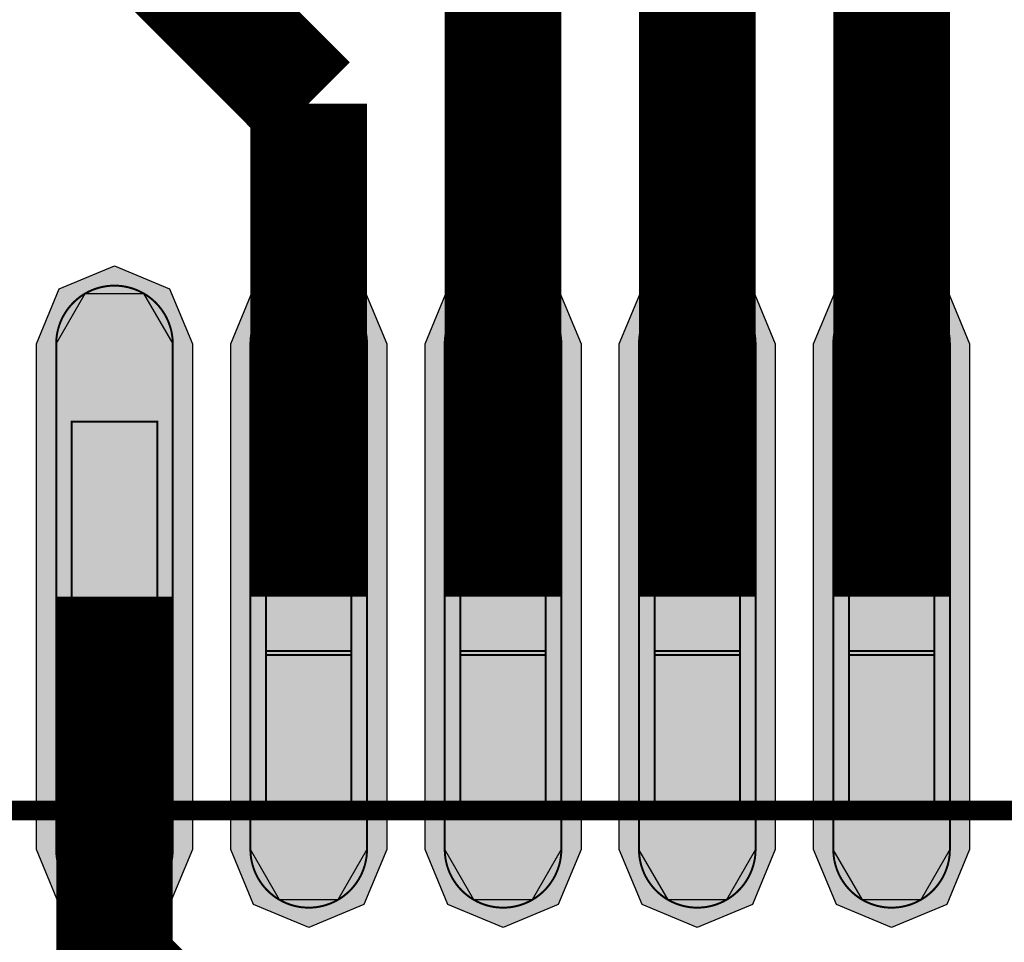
# Model space of a CAD drawing. Header units: millimetres. Extents: x -8 to 125, y -6 to 113.
# Tile 44 of 142: x 58 to 60.54, y 53.65 to 56.02. Entities that reach past the tile are written whole.
import ezdxf

# ---------------------------------------------------------------- set-up
doc = ezdxf.new("R2010")
doc.units = ezdxf.units.MM
for name, color, linetype, true_color in [('Component Shape Layer', 7, 'Continuous', 0x00cccc), ('Pin Floating Layer', 7, 'Continuous', 0xff99ff), ('Pin Soldering Layer', 7, 'Continuous', 0xcc9999), ('Top Layer', 7, 'Continuous', 0xff0000), ('Top Paste Mask Layer', 7, 'Continuous', 0x808080), ('Top Solder Mask Layer', 7, 'Continuous', 0x800080)]:
    doc.layers.add(name, color=color, linetype=linetype, true_color=true_color)

msp = doc.modelspace()

# ---------------------------------------------------------------- hatches: boundary and pattern name
at = {"layer": 'Pin Floating Layer'}
for points in [[(58.1361, 53.9801), (58.1361, 54.4001), (58.3561, 54.4001), (58.3561, 53.9801)], [(58.636, 53.9801), (58.636, 54.4001), (58.856, 54.4001), (58.856, 53.9801)], [(59.1361, 53.9801), (59.1361, 54.4001), (59.3561, 54.4001), (59.3561, 53.9801)], [(59.636, 53.9801), (59.636, 54.4001), (59.856, 54.4001), (59.856, 53.9801)], [(60.1361, 53.9801), (60.1361, 54.4001), (60.3561, 54.4001), (60.3561, 53.9801)]]:
    msp.add_hatch(color=256, dxfattribs=at).paths.add_polyline_path(points)
at = {"layer": 'Pin Soldering Layer'}
for points in [[(58.1361, 54.3901), (58.1361, 54.9901), (58.3561, 54.9901), (58.3561, 54.3901)], [(58.636, 54.3901), (58.636, 54.9901), (58.856, 54.9901), (58.856, 54.3901)], [(59.1361, 54.3901), (59.1361, 54.9901), (59.3561, 54.9901), (59.3561, 54.3901)], [(59.636, 54.3901), (59.636, 54.9901), (59.856, 54.9901), (59.856, 54.3901)], [(60.1361, 54.3901), (60.1361, 54.9901), (60.3561, 54.9901), (60.3561, 54.3901)]]:
    msp.add_hatch(color=256, dxfattribs=at).paths.add_polyline_path(points)
at = {"layer": 'Top Layer'}
for points in [[(58.3961, 53.89), (58.3211, 53.7601), (58.1711, 53.7601), (58.0961, 53.89), (58.0961, 55.19), (58.1711, 55.3199), (58.3211, 55.3199), (58.3961, 55.19)], [(58.896, 53.89), (58.821, 53.7601), (58.671, 53.7601), (58.596, 53.89), (58.596, 55.19), (58.671, 55.3199), (58.821, 55.3199), (58.896, 55.19)], [(59.3961, 53.89), (59.3211, 53.7601), (59.1711, 53.7601), (59.0961, 53.89), (59.0961, 55.19), (59.1711, 55.3199), (59.3211, 55.3199), (59.3961, 55.19)], [(59.896, 53.89), (59.821, 53.7601), (59.671, 53.7601), (59.596, 53.89), (59.596, 55.19), (59.671, 55.3199), (59.821, 55.3199), (59.896, 55.19)], [(60.3961, 53.89), (60.3211, 53.7601), (60.1711, 53.7601), (60.0961, 53.89), (60.0961, 55.19), (60.1711, 55.3199), (60.3211, 55.3199), (60.3961, 55.19)]]:
    msp.add_hatch(color=256, dxfattribs=at).paths.add_polyline_path(points)
at = {"layer": 'Top Paste Mask Layer'}
for points in [[(58.2421, 55.34), (58.2342, 55.3395), (58.2262, 55.3387), (58.2183, 55.3374), (58.2105, 55.3357), (58.2028, 55.3336), (58.1952, 55.3311), (58.1878, 55.3282), (58.1805, 55.3249), (58.1734, 55.3212), (58.1665, 55.3172), (58.1599, 55.3128), (58.1535, 55.308), (58.1473, 55.3029), (58.1415, 55.2975), (58.1359, 55.2917), (58.1306, 55.2857), (58.1257, 55.2795), (58.1211, 55.2729), (58.1169, 55.2661), (58.113, 55.2592), (58.1095, 55.252), (58.1064, 55.2446), (58.1037, 55.2371), (58.1014, 55.2295), (58.0995, 55.2217), (58.098, 55.2138), (58.097, 55.2059), (58.0963, 55.198), (58.0961, 55.19), (58.0961, 53.89), (58.0963, 53.882), (58.097, 53.874), (58.098, 53.8661), (58.0995, 53.8583), (58.1014, 53.8505), (58.1037, 53.8429), (58.1064, 53.8354), (58.1095, 53.828), (58.113, 53.8208), (58.1169, 53.8138), (58.1211, 53.8071), (58.1257, 53.8005), (58.1306, 53.7943), (58.1359, 53.7882), (58.1415, 53.7825), (58.1473, 53.7771), (58.1535, 53.772), (58.1599, 53.7672), (58.1665, 53.7628), (58.1734, 53.7588), (58.1805, 53.7551), (58.1878, 53.7518), (58.1952, 53.7489), (58.2028, 53.7464), (58.2105, 53.7443), (58.2183, 53.7426), (58.2262, 53.7413), (58.2342, 53.7405), (58.2421, 53.74), (58.2501, 53.74), (58.2581, 53.7405), (58.266, 53.7413), (58.2739, 53.7426), (58.2817, 53.7443), (58.2894, 53.7464), (58.297, 53.7489), (58.3044, 53.7518), (58.3117, 53.7551), (58.3188, 53.7588), (58.3257, 53.7628), (58.3324, 53.7672), (58.3388, 53.772), (58.3449, 53.7771), (58.3508, 53.7825), (58.3564, 53.7882), (58.3616, 53.7943), (58.3665, 53.8005), (58.3711, 53.8071), (58.3754, 53.8138), (58.3792, 53.8208), (58.3827, 53.828), (58.3858, 53.8354), (58.3885, 53.8429), (58.3909, 53.8505), (58.3928, 53.8583), (58.3942, 53.8661), (58.3953, 53.874), (58.3959, 53.882), (58.3961, 53.89), (58.3961, 55.19), (58.3959, 55.198), (58.3953, 55.2059), (58.3942, 55.2138), (58.3928, 55.2217), (58.3909, 55.2295), (58.3885, 55.2371), (58.3858, 55.2446), (58.3827, 55.252), (58.3792, 55.2592), (58.3754, 55.2661), (58.3711, 55.2729), (58.3665, 55.2795), (58.3616, 55.2857), (58.3564, 55.2917), (58.3508, 55.2975), (58.3449, 55.3029), (58.3388, 55.308), (58.3324, 55.3128), (58.3257, 55.3172), (58.3188, 55.3212), (58.3117, 55.3249), (58.3044, 55.3282), (58.297, 55.3311), (58.2894, 55.3336), (58.2817, 55.3357), (58.2739, 55.3374), (58.266, 55.3387), (58.2581, 55.3395), (58.2501, 55.34)], [(58.742, 55.34), (58.734, 55.3395), (58.7261, 55.3387), (58.7182, 55.3374), (58.7104, 55.3357), (58.7027, 55.3336), (58.6951, 55.3311), (58.6877, 55.3282), (58.6804, 55.3249), (58.6733, 55.3212), (58.6664, 55.3172), (58.6598, 55.3128), (58.6534, 55.308), (58.6472, 55.3029), (58.6414, 55.2975), (58.6358, 55.2917), (58.6305, 55.2857), (58.6256, 55.2795), (58.621, 55.2729), (58.6168, 55.2661), (58.6129, 55.2592), (58.6094, 55.252), (58.6063, 55.2446), (58.6036, 55.2371), (58.6013, 55.2295), (58.5994, 55.2217), (58.5979, 55.2138), (58.5968, 55.2059), (58.5962, 55.198), (58.596, 55.19), (58.596, 53.89), (58.5962, 53.882), (58.5968, 53.874), (58.5979, 53.8661), (58.5994, 53.8583), (58.6013, 53.8505), (58.6036, 53.8429), (58.6063, 53.8354), (58.6094, 53.828), (58.6129, 53.8208), (58.6168, 53.8138), (58.621, 53.8071), (58.6256, 53.8005), (58.6305, 53.7943), (58.6358, 53.7882), (58.6414, 53.7825), (58.6472, 53.7771), (58.6534, 53.772), (58.6598, 53.7672), (58.6664, 53.7628), (58.6733, 53.7588), (58.6804, 53.7551), (58.6877, 53.7518), (58.6951, 53.7489), (58.7027, 53.7464), (58.7104, 53.7443), (58.7182, 53.7426), (58.7261, 53.7413), (58.734, 53.7405), (58.742, 53.74), (58.75, 53.74), (58.758, 53.7405), (58.7659, 53.7413), (58.7738, 53.7426), (58.7816, 53.7443), (58.7893, 53.7464), (58.7969, 53.7489), (58.8043, 53.7518), (58.8116, 53.7551), (58.8187, 53.7588), (58.8256, 53.7628), (58.8322, 53.7672), (58.8386, 53.772), (58.8448, 53.7771), (58.8506, 53.7825), (58.8562, 53.7882), (58.8615, 53.7943), (58.8664, 53.8005), (58.871, 53.8071), (58.8752, 53.8138), (58.8791, 53.8208), (58.8826, 53.828), (58.8857, 53.8354), (58.8884, 53.8429), (58.8907, 53.8505), (58.8926, 53.8583), (58.8941, 53.8661), (58.8952, 53.874), (58.8958, 53.882), (58.896, 53.89), (58.896, 55.19), (58.8958, 55.198), (58.8952, 55.2059), (58.8941, 55.2138), (58.8926, 55.2217), (58.8907, 55.2295), (58.8884, 55.2371), (58.8857, 55.2446), (58.8826, 55.252), (58.8791, 55.2592), (58.8752, 55.2661), (58.871, 55.2729), (58.8664, 55.2795), (58.8615, 55.2857), (58.8562, 55.2917), (58.8506, 55.2975), (58.8448, 55.3029), (58.8386, 55.308), (58.8322, 55.3128), (58.8256, 55.3172), (58.8187, 55.3212), (58.8116, 55.3249), (58.8043, 55.3282), (58.7969, 55.3311), (58.7893, 55.3336), (58.7816, 55.3357), (58.7738, 55.3374), (58.7659, 55.3387), (58.758, 55.3395), (58.75, 55.34)], [(59.2421, 55.34), (59.2342, 55.3395), (59.2262, 55.3387), (59.2183, 55.3374), (59.2105, 55.3357), (59.2028, 55.3336), (59.1952, 55.3311), (59.1878, 55.3282), (59.1805, 55.3249), (59.1734, 55.3212), (59.1665, 55.3172), (59.1599, 55.3128), (59.1535, 55.308), (59.1473, 55.3029), (59.1415, 55.2975), (59.1359, 55.2917), (59.1306, 55.2857), (59.1257, 55.2795), (59.1211, 55.2729), (59.1169, 55.2661), (59.113, 55.2592), (59.1095, 55.252), (59.1064, 55.2446), (59.1037, 55.2371), (59.1014, 55.2295), (59.0995, 55.2217), (59.098, 55.2138), (59.097, 55.2059), (59.0963, 55.198), (59.0961, 55.19), (59.0961, 53.89), (59.0963, 53.882), (59.097, 53.874), (59.098, 53.8661), (59.0995, 53.8583), (59.1014, 53.8505), (59.1037, 53.8429), (59.1064, 53.8354), (59.1095, 53.828), (59.113, 53.8208), (59.1169, 53.8138), (59.1211, 53.8071), (59.1257, 53.8005), (59.1306, 53.7943), (59.1359, 53.7882), (59.1415, 53.7825), (59.1473, 53.7771), (59.1535, 53.772), (59.1599, 53.7672), (59.1665, 53.7628), (59.1734, 53.7588), (59.1805, 53.7551), (59.1878, 53.7518), (59.1952, 53.7489), (59.2028, 53.7464), (59.2105, 53.7443), (59.2183, 53.7426), (59.2262, 53.7413), (59.2342, 53.7405), (59.2421, 53.74), (59.2501, 53.74), (59.2581, 53.7405), (59.266, 53.7413), (59.2739, 53.7426), (59.2817, 53.7443), (59.2894, 53.7464), (59.297, 53.7489), (59.3044, 53.7518), (59.3117, 53.7551), (59.3188, 53.7588), (59.3257, 53.7628), (59.3324, 53.7672), (59.3388, 53.772), (59.3449, 53.7771), (59.3508, 53.7825), (59.3564, 53.7882), (59.3616, 53.7943), (59.3665, 53.8005), (59.3711, 53.8071), (59.3754, 53.8138), (59.3792, 53.8208), (59.3827, 53.828), (59.3858, 53.8354), (59.3885, 53.8429), (59.3909, 53.8505), (59.3928, 53.8583), (59.3942, 53.8661), (59.3953, 53.874), (59.3959, 53.882), (59.3961, 53.89), (59.3961, 55.19), (59.3959, 55.198), (59.3953, 55.2059), (59.3942, 55.2138), (59.3928, 55.2217), (59.3909, 55.2295), (59.3885, 55.2371), (59.3858, 55.2446), (59.3827, 55.252), (59.3792, 55.2592), (59.3754, 55.2661), (59.3711, 55.2729), (59.3665, 55.2795), (59.3616, 55.2857), (59.3564, 55.2917), (59.3508, 55.2975), (59.3449, 55.3029), (59.3388, 55.308), (59.3324, 55.3128), (59.3257, 55.3172), (59.3188, 55.3212), (59.3117, 55.3249), (59.3044, 55.3282), (59.297, 55.3311), (59.2894, 55.3336), (59.2817, 55.3357), (59.2739, 55.3374), (59.266, 55.3387), (59.2581, 55.3395), (59.2501, 55.34)], [(59.742, 55.34), (59.734, 55.3395), (59.7261, 55.3387), (59.7182, 55.3374), (59.7104, 55.3357), (59.7027, 55.3336), (59.6951, 55.3311), (59.6877, 55.3282), (59.6804, 55.3249), (59.6733, 55.3212), (59.6664, 55.3172), (59.6598, 55.3128), (59.6534, 55.308), (59.6472, 55.3029), (59.6414, 55.2975), (59.6358, 55.2917), (59.6305, 55.2857), (59.6256, 55.2795), (59.621, 55.2729), (59.6168, 55.2661), (59.6129, 55.2592), (59.6094, 55.252), (59.6063, 55.2446), (59.6036, 55.2371), (59.6013, 55.2295), (59.5994, 55.2217), (59.5979, 55.2138), (59.5968, 55.2059), (59.5962, 55.198), (59.596, 55.19), (59.596, 53.89), (59.5962, 53.882), (59.5968, 53.874), (59.5979, 53.8661), (59.5994, 53.8583), (59.6013, 53.8505), (59.6036, 53.8429), (59.6063, 53.8354), (59.6094, 53.828), (59.6129, 53.8208), (59.6168, 53.8138), (59.621, 53.8071), (59.6256, 53.8005), (59.6305, 53.7943), (59.6358, 53.7882), (59.6414, 53.7825), (59.6472, 53.7771), (59.6534, 53.772), (59.6598, 53.7672), (59.6664, 53.7628), (59.6733, 53.7588), (59.6804, 53.7551), (59.6877, 53.7518), (59.6951, 53.7489), (59.7027, 53.7464), (59.7104, 53.7443), (59.7182, 53.7426), (59.7261, 53.7413), (59.734, 53.7405), (59.742, 53.74), (59.75, 53.74), (59.758, 53.7405), (59.7659, 53.7413), (59.7738, 53.7426), (59.7816, 53.7443), (59.7893, 53.7464), (59.7969, 53.7489), (59.8043, 53.7518), (59.8116, 53.7551), (59.8187, 53.7588), (59.8256, 53.7628), (59.8322, 53.7672), (59.8386, 53.772), (59.8448, 53.7771), (59.8506, 53.7825), (59.8562, 53.7882), (59.8615, 53.7943), (59.8664, 53.8005), (59.871, 53.8071), (59.8752, 53.8138), (59.8791, 53.8208), (59.8826, 53.828), (59.8857, 53.8354), (59.8884, 53.8429), (59.8907, 53.8505), (59.8926, 53.8583), (59.8941, 53.8661), (59.8952, 53.874), (59.8958, 53.882), (59.896, 53.89), (59.896, 55.19), (59.8958, 55.198), (59.8952, 55.2059), (59.8941, 55.2138), (59.8926, 55.2217), (59.8907, 55.2295), (59.8884, 55.2371), (59.8857, 55.2446), (59.8826, 55.252), (59.8791, 55.2592), (59.8752, 55.2661), (59.871, 55.2729), (59.8664, 55.2795), (59.8615, 55.2857), (59.8562, 55.2917), (59.8506, 55.2975), (59.8448, 55.3029), (59.8386, 55.308), (59.8322, 55.3128), (59.8256, 55.3172), (59.8187, 55.3212), (59.8116, 55.3249), (59.8043, 55.3282), (59.7969, 55.3311), (59.7893, 55.3336), (59.7816, 55.3357), (59.7738, 55.3374), (59.7659, 55.3387), (59.758, 55.3395), (59.75, 55.34)], [(60.2581, 55.3395), (60.2501, 55.34), (60.2421, 55.34), (60.2342, 55.3395), (60.2262, 55.3387), (60.2183, 55.3374), (60.2105, 55.3357), (60.2028, 55.3336), (60.1952, 55.3311), (60.1878, 55.3282), (60.1805, 55.3249), (60.1734, 55.3212), (60.1665, 55.3172), (60.1599, 55.3128), (60.1535, 55.308), (60.1473, 55.3029), (60.1415, 55.2975), (60.1359, 55.2917), (60.1306, 55.2857), (60.1257, 55.2795), (60.1211, 55.2729), (60.1169, 55.2661), (60.113, 55.2592), (60.1095, 55.252), (60.1064, 55.2446), (60.1037, 55.2371), (60.1014, 55.2295), (60.0995, 55.2217), (60.098, 55.2138), (60.097, 55.2059), (60.0963, 55.198), (60.0961, 55.19), (60.0961, 53.89), (60.0963, 53.882), (60.097, 53.874), (60.098, 53.8661), (60.0995, 53.8583), (60.1014, 53.8505), (60.1037, 53.8429), (60.1064, 53.8354), (60.1095, 53.828), (60.113, 53.8208), (60.1169, 53.8138), (60.1211, 53.8071), (60.1257, 53.8005), (60.1306, 53.7943), (60.1359, 53.7882), (60.1415, 53.7825), (60.1473, 53.7771), (60.1535, 53.772), (60.1599, 53.7672), (60.1665, 53.7628), (60.1734, 53.7588), (60.1805, 53.7551), (60.1878, 53.7518), (60.1952, 53.7489), (60.2028, 53.7464), (60.2105, 53.7443), (60.2183, 53.7426), (60.2262, 53.7413), (60.2342, 53.7405), (60.2421, 53.74), (60.2501, 53.74), (60.2581, 53.7405), (60.266, 53.7413), (60.2739, 53.7426), (60.2817, 53.7443), (60.2894, 53.7464), (60.297, 53.7489), (60.3044, 53.7518), (60.3117, 53.7551), (60.3188, 53.7588), (60.3257, 53.7628), (60.3324, 53.7672), (60.3388, 53.772), (60.3449, 53.7771), (60.3508, 53.7825), (60.3564, 53.7882), (60.3616, 53.7943), (60.3665, 53.8005), (60.3711, 53.8071), (60.3754, 53.8138), (60.3792, 53.8208), (60.3827, 53.828), (60.3858, 53.8354), (60.3885, 53.8429), (60.3909, 53.8505), (60.3928, 53.8583), (60.3942, 53.8661), (60.3953, 53.874), (60.3959, 53.882), (60.3961, 53.89), (60.3961, 55.19), (60.3959, 55.198), (60.3953, 55.2059), (60.3942, 55.2138), (60.3928, 55.2217), (60.3909, 55.2295), (60.3885, 55.2371), (60.3858, 55.2446), (60.3827, 55.252), (60.3792, 55.2592), (60.3754, 55.2661), (60.3711, 55.2729), (60.3665, 55.2795), (60.3616, 55.2857), (60.3564, 55.2917), (60.3508, 55.2975), (60.3449, 55.3029), (60.3388, 55.308), (60.3324, 55.3128), (60.3257, 55.3172), (60.3188, 55.3212), (60.3117, 55.3249), (60.3044, 55.3282), (60.297, 55.3311), (60.2894, 55.3336), (60.2817, 55.3357), (60.2739, 55.3374), (60.266, 55.3387)]]:
    msp.add_hatch(color=256, dxfattribs=at).paths.add_polyline_path(points)
at = {"layer": 'Top Solder Mask Layer'}
for points in [[(58.4469, 53.89), (58.3881, 53.748), (58.2461, 53.6892), (58.1041, 53.748), (58.0453, 53.89), (58.0453, 55.19), (58.1041, 55.332), (58.2461, 55.3908), (58.3881, 55.332), (58.4469, 55.19)], [(58.9468, 53.89), (58.888, 53.748), (58.746, 53.6892), (58.604, 53.748), (58.5452, 53.89), (58.5452, 55.19), (58.604, 55.332), (58.746, 55.3908), (58.888, 55.332), (58.9468, 55.19)], [(59.4469, 53.89), (59.3881, 53.748), (59.2461, 53.6892), (59.1041, 53.748), (59.0453, 53.89), (59.0453, 55.19), (59.1041, 55.332), (59.2461, 55.3908), (59.3881, 55.332), (59.4469, 55.19)], [(59.9468, 53.89), (59.888, 53.748), (59.746, 53.6892), (59.604, 53.748), (59.5452, 53.89), (59.5452, 55.19), (59.604, 55.332), (59.746, 55.3908), (59.888, 55.332), (59.9468, 55.19)], [(60.4469, 53.89), (60.3881, 53.748), (60.2461, 53.6892), (60.1041, 53.748), (60.0453, 53.89), (60.0453, 55.19), (60.1041, 55.332), (60.2461, 55.3908), (60.3881, 55.332), (60.4469, 55.19)]]:
    msp.add_hatch(color=256, dxfattribs=at).paths.add_polyline_path(points)

# ---------------------------------------------------------------- linework, layer by layer
at = {"layer": 'Component Shape Layer', "const_width": 0.0508}
msp.add_lwpolyline([(56.2461, 53.9901), (70.2462, 53.9901), (70.2462, 39.9901), (56.2461, 39.9901)], close=True, dxfattribs=at)
msp.add_lwpolyline([(56.2461, 53.9901), (70.2462, 53.9901), (70.2462, 39.9901), (56.2461, 39.9901)], close=True, dxfattribs=at)
at = {"layer": 'Pin Floating Layer', "const_width": 0.00508}
for points in [[(58.1361, 53.9801), (58.1361, 54.4001), (58.3561, 54.4001), (58.3561, 53.9801)], [(58.1361, 53.9801), (58.1361, 54.4001), (58.3561, 54.4001), (58.3561, 53.9801)], [(58.636, 53.9801), (58.636, 54.4001), (58.856, 54.4001), (58.856, 53.9801)], [(58.636, 53.9801), (58.636, 54.4001), (58.856, 54.4001), (58.856, 53.9801)], [(59.1361, 53.9801), (59.1361, 54.4001), (59.3561, 54.4001), (59.3561, 53.9801)], [(59.1361, 53.9801), (59.1361, 54.4001), (59.3561, 54.4001), (59.3561, 53.9801)], [(59.636, 53.9801), (59.636, 54.4001), (59.856, 54.4001), (59.856, 53.9801)], [(59.636, 53.9801), (59.636, 54.4001), (59.856, 54.4001), (59.856, 53.9801)], [(60.1361, 53.9801), (60.1361, 54.4001), (60.3561, 54.4001), (60.3561, 53.9801)], [(60.1361, 53.9801), (60.1361, 54.4001), (60.3561, 54.4001), (60.3561, 53.9801)]]:
    msp.add_lwpolyline(points, close=True, dxfattribs=at)
at = {"layer": 'Pin Soldering Layer', "const_width": 0.00508}
for points in [[(58.1361, 54.3901), (58.1361, 54.9901), (58.3561, 54.9901), (58.3561, 54.3901)], [(58.1361, 54.3901), (58.1361, 54.9901), (58.3561, 54.9901), (58.3561, 54.3901)], [(58.636, 54.3901), (58.636, 54.9901), (58.856, 54.9901), (58.856, 54.3901)], [(58.636, 54.3901), (58.636, 54.9901), (58.856, 54.9901), (58.856, 54.3901)], [(59.1361, 54.3901), (59.1361, 54.9901), (59.3561, 54.9901), (59.3561, 54.3901)], [(59.1361, 54.3901), (59.1361, 54.9901), (59.3561, 54.9901), (59.3561, 54.3901)], [(59.636, 54.3901), (59.636, 54.9901), (59.856, 54.9901), (59.856, 54.3901)], [(59.636, 54.3901), (59.636, 54.9901), (59.856, 54.9901), (59.856, 54.3901)], [(60.1361, 54.3901), (60.1361, 54.9901), (60.3561, 54.9901), (60.3561, 54.3901)], [(60.1361, 54.3901), (60.1361, 54.9901), (60.3561, 54.9901), (60.3561, 54.3901)]]:
    msp.add_lwpolyline(points, close=True, dxfattribs=at)
at = {"layer": 'Top Layer', "const_width": 0.3}
for points in [[(59.2461, 54.54), (59.2461, 80.0742)], [(59.746, 54.54), (59.746, 79.6677)], [(60.2461, 54.54), (60.2461, 57.588)], [(58.746, 55.8082), (57.4041, 57.1501)], [(58.746, 54.54), (58.746, 55.8082)], [(58.2461, 54.54), (58.2461, 53.5941)], [(58.2461, 53.5941), (59.0701, 52.7701)]]:
    msp.add_lwpolyline(points, dxfattribs=at)
at = {"layer": 'Top Layer'}
for points in [[(58.3961, 53.89), (58.3211, 53.7601), (58.1711, 53.7601), (58.0961, 53.89), (58.0961, 55.19), (58.1711, 55.3199), (58.3211, 55.3199), (58.3961, 55.19)], [(58.896, 53.89), (58.821, 53.7601), (58.671, 53.7601), (58.596, 53.89), (58.596, 55.19), (58.671, 55.3199), (58.821, 55.3199), (58.896, 55.19)], [(59.3961, 53.89), (59.3211, 53.7601), (59.1711, 53.7601), (59.0961, 53.89), (59.0961, 55.19), (59.1711, 55.3199), (59.3211, 55.3199), (59.3961, 55.19)], [(59.896, 53.89), (59.821, 53.7601), (59.671, 53.7601), (59.596, 53.89), (59.596, 55.19), (59.671, 55.3199), (59.821, 55.3199), (59.896, 55.19)], [(60.3961, 53.89), (60.3211, 53.7601), (60.1711, 53.7601), (60.0961, 53.89), (60.0961, 55.19), (60.1711, 55.3199), (60.3211, 55.3199), (60.3961, 55.19)]]:
    msp.add_lwpolyline(points, close=True, dxfattribs=at)
at = {"layer": 'Top Paste Mask Layer', "const_width": 0.00508}
for points in [[(58.2421, 55.34), (58.2342, 55.3395), (58.2262, 55.3387), (58.2183, 55.3374), (58.2105, 55.3357), (58.2028, 55.3336), (58.1952, 55.3311), (58.1878, 55.3282), (58.1805, 55.3249), (58.1734, 55.3212), (58.1665, 55.3172), (58.1599, 55.3128), (58.1535, 55.308), (58.1473, 55.3029), (58.1415, 55.2975), (58.1359, 55.2917), (58.1306, 55.2857), (58.1257, 55.2795), (58.1211, 55.2729), (58.1169, 55.2661), (58.113, 55.2592), (58.1095, 55.252), (58.1064, 55.2446), (58.1037, 55.2371), (58.1014, 55.2295), (58.0995, 55.2217), (58.098, 55.2138), (58.097, 55.2059), (58.0963, 55.198), (58.0961, 55.19), (58.0961, 53.89), (58.0963, 53.882), (58.097, 53.874), (58.098, 53.8661), (58.0995, 53.8583), (58.1014, 53.8505), (58.1037, 53.8429), (58.1064, 53.8354), (58.1095, 53.828), (58.113, 53.8208), (58.1169, 53.8138), (58.1211, 53.8071), (58.1257, 53.8005), (58.1306, 53.7943), (58.1359, 53.7882), (58.1415, 53.7825), (58.1473, 53.7771), (58.1535, 53.772), (58.1599, 53.7672), (58.1665, 53.7628), (58.1734, 53.7588), (58.1805, 53.7551), (58.1878, 53.7518), (58.1952, 53.7489), (58.2028, 53.7464), (58.2105, 53.7443), (58.2183, 53.7426), (58.2262, 53.7413), (58.2342, 53.7405), (58.2421, 53.74), (58.2501, 53.74), (58.2581, 53.7405), (58.266, 53.7413), (58.2739, 53.7426), (58.2817, 53.7443), (58.2894, 53.7464), (58.297, 53.7489), (58.3044, 53.7518), (58.3117, 53.7551), (58.3188, 53.7588), (58.3257, 53.7628), (58.3324, 53.7672), (58.3388, 53.772), (58.3449, 53.7771), (58.3508, 53.7825), (58.3564, 53.7882), (58.3616, 53.7943), (58.3665, 53.8005), (58.3711, 53.8071), (58.3754, 53.8138), (58.3792, 53.8208), (58.3827, 53.828), (58.3858, 53.8354), (58.3885, 53.8429), (58.3909, 53.8505), (58.3928, 53.8583), (58.3942, 53.8661), (58.3953, 53.874), (58.3959, 53.882), (58.3961, 53.89), (58.3961, 55.19), (58.3959, 55.198), (58.3953, 55.2059), (58.3942, 55.2138), (58.3928, 55.2217), (58.3909, 55.2295), (58.3885, 55.2371), (58.3858, 55.2446), (58.3827, 55.252), (58.3792, 55.2592), (58.3754, 55.2661), (58.3711, 55.2729), (58.3665, 55.2795), (58.3616, 55.2857), (58.3564, 55.2917), (58.3508, 55.2975), (58.3449, 55.3029), (58.3388, 55.308), (58.3324, 55.3128), (58.3257, 55.3172), (58.3188, 55.3212), (58.3117, 55.3249), (58.3044, 55.3282), (58.297, 55.3311), (58.2894, 55.3336), (58.2817, 55.3357), (58.2739, 55.3374), (58.266, 55.3387), (58.2581, 55.3395), (58.2501, 55.34)], [(58.2421, 55.34), (58.2342, 55.3395), (58.2262, 55.3387), (58.2183, 55.3374), (58.2105, 55.3357), (58.2028, 55.3336), (58.1952, 55.3311), (58.1878, 55.3282), (58.1805, 55.3249), (58.1734, 55.3212), (58.1665, 55.3172), (58.1599, 55.3128), (58.1535, 55.308), (58.1473, 55.3029), (58.1415, 55.2975), (58.1359, 55.2917), (58.1306, 55.2857), (58.1257, 55.2795), (58.1211, 55.2729), (58.1169, 55.2661), (58.113, 55.2592), (58.1095, 55.252), (58.1064, 55.2446), (58.1037, 55.2371), (58.1014, 55.2295), (58.0995, 55.2217), (58.098, 55.2138), (58.097, 55.2059), (58.0963, 55.198), (58.0961, 55.19), (58.0961, 53.89), (58.0963, 53.882), (58.097, 53.874), (58.098, 53.8661), (58.0995, 53.8583), (58.1014, 53.8505), (58.1037, 53.8429), (58.1064, 53.8354), (58.1095, 53.828), (58.113, 53.8208), (58.1169, 53.8138), (58.1211, 53.8071), (58.1257, 53.8005), (58.1306, 53.7943), (58.1359, 53.7882), (58.1415, 53.7825), (58.1473, 53.7771), (58.1535, 53.772), (58.1599, 53.7672), (58.1665, 53.7628), (58.1734, 53.7588), (58.1805, 53.7551), (58.1878, 53.7518), (58.1952, 53.7489), (58.2028, 53.7464), (58.2105, 53.7443), (58.2183, 53.7426), (58.2262, 53.7413), (58.2342, 53.7405), (58.2421, 53.74), (58.2501, 53.74), (58.2581, 53.7405), (58.266, 53.7413), (58.2739, 53.7426), (58.2817, 53.7443), (58.2894, 53.7464), (58.297, 53.7489), (58.3044, 53.7518), (58.3117, 53.7551), (58.3188, 53.7588), (58.3257, 53.7628), (58.3324, 53.7672), (58.3388, 53.772), (58.3449, 53.7771), (58.3508, 53.7825), (58.3564, 53.7882), (58.3616, 53.7943), (58.3665, 53.8005), (58.3711, 53.8071), (58.3754, 53.8138), (58.3792, 53.8208), (58.3827, 53.828), (58.3858, 53.8354), (58.3885, 53.8429), (58.3909, 53.8505), (58.3928, 53.8583), (58.3942, 53.8661), (58.3953, 53.874), (58.3959, 53.882), (58.3961, 53.89), (58.3961, 55.19), (58.3959, 55.198), (58.3953, 55.2059), (58.3942, 55.2138), (58.3928, 55.2217), (58.3909, 55.2295), (58.3885, 55.2371), (58.3858, 55.2446), (58.3827, 55.252), (58.3792, 55.2592), (58.3754, 55.2661), (58.3711, 55.2729), (58.3665, 55.2795), (58.3616, 55.2857), (58.3564, 55.2917), (58.3508, 55.2975), (58.3449, 55.3029), (58.3388, 55.308), (58.3324, 55.3128), (58.3257, 55.3172), (58.3188, 55.3212), (58.3117, 55.3249), (58.3044, 55.3282), (58.297, 55.3311), (58.2894, 55.3336), (58.2817, 55.3357), (58.2739, 55.3374), (58.266, 55.3387), (58.2581, 55.3395), (58.2501, 55.34)], [(58.742, 55.34), (58.734, 55.3395), (58.7261, 55.3387), (58.7182, 55.3374), (58.7104, 55.3357), (58.7027, 55.3336), (58.6951, 55.3311), (58.6877, 55.3282), (58.6804, 55.3249), (58.6733, 55.3212), (58.6664, 55.3172), (58.6598, 55.3128), (58.6534, 55.308), (58.6472, 55.3029), (58.6414, 55.2975), (58.6358, 55.2917), (58.6305, 55.2857), (58.6256, 55.2795), (58.621, 55.2729), (58.6168, 55.2661), (58.6129, 55.2592), (58.6094, 55.252), (58.6063, 55.2446), (58.6036, 55.2371), (58.6013, 55.2295), (58.5994, 55.2217), (58.5979, 55.2138), (58.5968, 55.2059), (58.5962, 55.198), (58.596, 55.19), (58.596, 53.89), (58.5962, 53.882), (58.5968, 53.874), (58.5979, 53.8661), (58.5994, 53.8583), (58.6013, 53.8505), (58.6036, 53.8429), (58.6063, 53.8354), (58.6094, 53.828), (58.6129, 53.8208), (58.6168, 53.8138), (58.621, 53.8071), (58.6256, 53.8005), (58.6305, 53.7943), (58.6358, 53.7882), (58.6414, 53.7825), (58.6472, 53.7771), (58.6534, 53.772), (58.6598, 53.7672), (58.6664, 53.7628), (58.6733, 53.7588), (58.6804, 53.7551), (58.6877, 53.7518), (58.6951, 53.7489), (58.7027, 53.7464), (58.7104, 53.7443), (58.7182, 53.7426), (58.7261, 53.7413), (58.734, 53.7405), (58.742, 53.74), (58.75, 53.74), (58.758, 53.7405), (58.7659, 53.7413), (58.7738, 53.7426), (58.7816, 53.7443), (58.7893, 53.7464), (58.7969, 53.7489), (58.8043, 53.7518), (58.8116, 53.7551), (58.8187, 53.7588), (58.8256, 53.7628), (58.8322, 53.7672), (58.8386, 53.772), (58.8448, 53.7771), (58.8506, 53.7825), (58.8562, 53.7882), (58.8615, 53.7943), (58.8664, 53.8005), (58.871, 53.8071), (58.8752, 53.8138), (58.8791, 53.8208), (58.8826, 53.828), (58.8857, 53.8354), (58.8884, 53.8429), (58.8907, 53.8505), (58.8926, 53.8583), (58.8941, 53.8661), (58.8952, 53.874), (58.8958, 53.882), (58.896, 53.89), (58.896, 55.19), (58.8958, 55.198), (58.8952, 55.2059), (58.8941, 55.2138), (58.8926, 55.2217), (58.8907, 55.2295), (58.8884, 55.2371), (58.8857, 55.2446), (58.8826, 55.252), (58.8791, 55.2592), (58.8752, 55.2661), (58.871, 55.2729), (58.8664, 55.2795), (58.8615, 55.2857), (58.8562, 55.2917), (58.8506, 55.2975), (58.8448, 55.3029), (58.8386, 55.308), (58.8322, 55.3128), (58.8256, 55.3172), (58.8187, 55.3212), (58.8116, 55.3249), (58.8043, 55.3282), (58.7969, 55.3311), (58.7893, 55.3336), (58.7816, 55.3357), (58.7738, 55.3374), (58.7659, 55.3387), (58.758, 55.3395), (58.75, 55.34)], [(58.742, 55.34), (58.734, 55.3395), (58.7261, 55.3387), (58.7182, 55.3374), (58.7104, 55.3357), (58.7027, 55.3336), (58.6951, 55.3311), (58.6877, 55.3282), (58.6804, 55.3249), (58.6733, 55.3212), (58.6664, 55.3172), (58.6598, 55.3128), (58.6534, 55.308), (58.6472, 55.3029), (58.6414, 55.2975), (58.6358, 55.2917), (58.6305, 55.2857), (58.6256, 55.2795), (58.621, 55.2729), (58.6168, 55.2661), (58.6129, 55.2592), (58.6094, 55.252), (58.6063, 55.2446), (58.6036, 55.2371), (58.6013, 55.2295), (58.5994, 55.2217), (58.5979, 55.2138), (58.5968, 55.2059), (58.5962, 55.198), (58.596, 55.19), (58.596, 53.89), (58.5962, 53.882), (58.5968, 53.874), (58.5979, 53.8661), (58.5994, 53.8583), (58.6013, 53.8505), (58.6036, 53.8429), (58.6063, 53.8354), (58.6094, 53.828), (58.6129, 53.8208), (58.6168, 53.8138), (58.621, 53.8071), (58.6256, 53.8005), (58.6305, 53.7943), (58.6358, 53.7882), (58.6414, 53.7825), (58.6472, 53.7771), (58.6534, 53.772), (58.6598, 53.7672), (58.6664, 53.7628), (58.6733, 53.7588), (58.6804, 53.7551), (58.6877, 53.7518), (58.6951, 53.7489), (58.7027, 53.7464), (58.7104, 53.7443), (58.7182, 53.7426), (58.7261, 53.7413), (58.734, 53.7405), (58.742, 53.74), (58.75, 53.74), (58.758, 53.7405), (58.7659, 53.7413), (58.7738, 53.7426), (58.7816, 53.7443), (58.7893, 53.7464), (58.7969, 53.7489), (58.8043, 53.7518), (58.8116, 53.7551), (58.8187, 53.7588), (58.8256, 53.7628), (58.8322, 53.7672), (58.8386, 53.772), (58.8448, 53.7771), (58.8506, 53.7825), (58.8562, 53.7882), (58.8615, 53.7943), (58.8664, 53.8005), (58.871, 53.8071), (58.8752, 53.8138), (58.8791, 53.8208), (58.8826, 53.828), (58.8857, 53.8354), (58.8884, 53.8429), (58.8907, 53.8505), (58.8926, 53.8583), (58.8941, 53.8661), (58.8952, 53.874), (58.8958, 53.882), (58.896, 53.89), (58.896, 55.19), (58.8958, 55.198), (58.8952, 55.2059), (58.8941, 55.2138), (58.8926, 55.2217), (58.8907, 55.2295), (58.8884, 55.2371), (58.8857, 55.2446), (58.8826, 55.252), (58.8791, 55.2592), (58.8752, 55.2661), (58.871, 55.2729), (58.8664, 55.2795), (58.8615, 55.2857), (58.8562, 55.2917), (58.8506, 55.2975), (58.8448, 55.3029), (58.8386, 55.308), (58.8322, 55.3128), (58.8256, 55.3172), (58.8187, 55.3212), (58.8116, 55.3249), (58.8043, 55.3282), (58.7969, 55.3311), (58.7893, 55.3336), (58.7816, 55.3357), (58.7738, 55.3374), (58.7659, 55.3387), (58.758, 55.3395), (58.75, 55.34)], [(59.2421, 55.34), (59.2342, 55.3395), (59.2262, 55.3387), (59.2183, 55.3374), (59.2105, 55.3357), (59.2028, 55.3336), (59.1952, 55.3311), (59.1878, 55.3282), (59.1805, 55.3249), (59.1734, 55.3212), (59.1665, 55.3172), (59.1599, 55.3128), (59.1535, 55.308), (59.1473, 55.3029), (59.1415, 55.2975), (59.1359, 55.2917), (59.1306, 55.2857), (59.1257, 55.2795), (59.1211, 55.2729), (59.1169, 55.2661), (59.113, 55.2592), (59.1095, 55.252), (59.1064, 55.2446), (59.1037, 55.2371), (59.1014, 55.2295), (59.0995, 55.2217), (59.098, 55.2138), (59.097, 55.2059), (59.0963, 55.198), (59.0961, 55.19), (59.0961, 53.89), (59.0963, 53.882), (59.097, 53.874), (59.098, 53.8661), (59.0995, 53.8583), (59.1014, 53.8505), (59.1037, 53.8429), (59.1064, 53.8354), (59.1095, 53.828), (59.113, 53.8208), (59.1169, 53.8138), (59.1211, 53.8071), (59.1257, 53.8005), (59.1306, 53.7943), (59.1359, 53.7882), (59.1415, 53.7825), (59.1473, 53.7771), (59.1535, 53.772), (59.1599, 53.7672), (59.1665, 53.7628), (59.1734, 53.7588), (59.1805, 53.7551), (59.1878, 53.7518), (59.1952, 53.7489), (59.2028, 53.7464), (59.2105, 53.7443), (59.2183, 53.7426), (59.2262, 53.7413), (59.2342, 53.7405), (59.2421, 53.74), (59.2501, 53.74), (59.2581, 53.7405), (59.266, 53.7413), (59.2739, 53.7426), (59.2817, 53.7443), (59.2894, 53.7464), (59.297, 53.7489), (59.3044, 53.7518), (59.3117, 53.7551), (59.3188, 53.7588), (59.3257, 53.7628), (59.3324, 53.7672), (59.3388, 53.772), (59.3449, 53.7771), (59.3508, 53.7825), (59.3564, 53.7882), (59.3616, 53.7943), (59.3665, 53.8005), (59.3711, 53.8071), (59.3754, 53.8138), (59.3792, 53.8208), (59.3827, 53.828), (59.3858, 53.8354), (59.3885, 53.8429), (59.3909, 53.8505), (59.3928, 53.8583), (59.3942, 53.8661), (59.3953, 53.874), (59.3959, 53.882), (59.3961, 53.89), (59.3961, 55.19), (59.3959, 55.198), (59.3953, 55.2059), (59.3942, 55.2138), (59.3928, 55.2217), (59.3909, 55.2295), (59.3885, 55.2371), (59.3858, 55.2446), (59.3827, 55.252), (59.3792, 55.2592), (59.3754, 55.2661), (59.3711, 55.2729), (59.3665, 55.2795), (59.3616, 55.2857), (59.3564, 55.2917), (59.3508, 55.2975), (59.3449, 55.3029), (59.3388, 55.308), (59.3324, 55.3128), (59.3257, 55.3172), (59.3188, 55.3212), (59.3117, 55.3249), (59.3044, 55.3282), (59.297, 55.3311), (59.2894, 55.3336), (59.2817, 55.3357), (59.2739, 55.3374), (59.266, 55.3387), (59.2581, 55.3395), (59.2501, 55.34)], [(59.2421, 55.34), (59.2342, 55.3395), (59.2262, 55.3387), (59.2183, 55.3374), (59.2105, 55.3357), (59.2028, 55.3336), (59.1952, 55.3311), (59.1878, 55.3282), (59.1805, 55.3249), (59.1734, 55.3212), (59.1665, 55.3172), (59.1599, 55.3128), (59.1535, 55.308), (59.1473, 55.3029), (59.1415, 55.2975), (59.1359, 55.2917), (59.1306, 55.2857), (59.1257, 55.2795), (59.1211, 55.2729), (59.1169, 55.2661), (59.113, 55.2592), (59.1095, 55.252), (59.1064, 55.2446), (59.1037, 55.2371), (59.1014, 55.2295), (59.0995, 55.2217), (59.098, 55.2138), (59.097, 55.2059), (59.0963, 55.198), (59.0961, 55.19), (59.0961, 53.89), (59.0963, 53.882), (59.097, 53.874), (59.098, 53.8661), (59.0995, 53.8583), (59.1014, 53.8505), (59.1037, 53.8429), (59.1064, 53.8354), (59.1095, 53.828), (59.113, 53.8208), (59.1169, 53.8138), (59.1211, 53.8071), (59.1257, 53.8005), (59.1306, 53.7943), (59.1359, 53.7882), (59.1415, 53.7825), (59.1473, 53.7771), (59.1535, 53.772), (59.1599, 53.7672), (59.1665, 53.7628), (59.1734, 53.7588), (59.1805, 53.7551), (59.1878, 53.7518), (59.1952, 53.7489), (59.2028, 53.7464), (59.2105, 53.7443), (59.2183, 53.7426), (59.2262, 53.7413), (59.2342, 53.7405), (59.2421, 53.74), (59.2501, 53.74), (59.2581, 53.7405), (59.266, 53.7413), (59.2739, 53.7426), (59.2817, 53.7443), (59.2894, 53.7464), (59.297, 53.7489), (59.3044, 53.7518), (59.3117, 53.7551), (59.3188, 53.7588), (59.3257, 53.7628), (59.3324, 53.7672), (59.3388, 53.772), (59.3449, 53.7771), (59.3508, 53.7825), (59.3564, 53.7882), (59.3616, 53.7943), (59.3665, 53.8005), (59.3711, 53.8071), (59.3754, 53.8138), (59.3792, 53.8208), (59.3827, 53.828), (59.3858, 53.8354), (59.3885, 53.8429), (59.3909, 53.8505), (59.3928, 53.8583), (59.3942, 53.8661), (59.3953, 53.874), (59.3959, 53.882), (59.3961, 53.89), (59.3961, 55.19), (59.3959, 55.198), (59.3953, 55.2059), (59.3942, 55.2138), (59.3928, 55.2217), (59.3909, 55.2295), (59.3885, 55.2371), (59.3858, 55.2446), (59.3827, 55.252), (59.3792, 55.2592), (59.3754, 55.2661), (59.3711, 55.2729), (59.3665, 55.2795), (59.3616, 55.2857), (59.3564, 55.2917), (59.3508, 55.2975), (59.3449, 55.3029), (59.3388, 55.308), (59.3324, 55.3128), (59.3257, 55.3172), (59.3188, 55.3212), (59.3117, 55.3249), (59.3044, 55.3282), (59.297, 55.3311), (59.2894, 55.3336), (59.2817, 55.3357), (59.2739, 55.3374), (59.266, 55.3387), (59.2581, 55.3395), (59.2501, 55.34)], [(59.742, 55.34), (59.734, 55.3395), (59.7261, 55.3387), (59.7182, 55.3374), (59.7104, 55.3357), (59.7027, 55.3336), (59.6951, 55.3311), (59.6877, 55.3282), (59.6804, 55.3249), (59.6733, 55.3212), (59.6664, 55.3172), (59.6598, 55.3128), (59.6534, 55.308), (59.6472, 55.3029), (59.6414, 55.2975), (59.6358, 55.2917), (59.6305, 55.2857), (59.6256, 55.2795), (59.621, 55.2729), (59.6168, 55.2661), (59.6129, 55.2592), (59.6094, 55.252), (59.6063, 55.2446), (59.6036, 55.2371), (59.6013, 55.2295), (59.5994, 55.2217), (59.5979, 55.2138), (59.5968, 55.2059), (59.5962, 55.198), (59.596, 55.19), (59.596, 53.89), (59.5962, 53.882), (59.5968, 53.874), (59.5979, 53.8661), (59.5994, 53.8583), (59.6013, 53.8505), (59.6036, 53.8429), (59.6063, 53.8354), (59.6094, 53.828), (59.6129, 53.8208), (59.6168, 53.8138), (59.621, 53.8071), (59.6256, 53.8005), (59.6305, 53.7943), (59.6358, 53.7882), (59.6414, 53.7825), (59.6472, 53.7771), (59.6534, 53.772), (59.6598, 53.7672), (59.6664, 53.7628), (59.6733, 53.7588), (59.6804, 53.7551), (59.6877, 53.7518), (59.6951, 53.7489), (59.7027, 53.7464), (59.7104, 53.7443), (59.7182, 53.7426), (59.7261, 53.7413), (59.734, 53.7405), (59.742, 53.74), (59.75, 53.74), (59.758, 53.7405), (59.7659, 53.7413), (59.7738, 53.7426), (59.7816, 53.7443), (59.7893, 53.7464), (59.7969, 53.7489), (59.8043, 53.7518), (59.8116, 53.7551), (59.8187, 53.7588), (59.8256, 53.7628), (59.8322, 53.7672), (59.8386, 53.772), (59.8448, 53.7771), (59.8506, 53.7825), (59.8562, 53.7882), (59.8615, 53.7943), (59.8664, 53.8005), (59.871, 53.8071), (59.8752, 53.8138), (59.8791, 53.8208), (59.8826, 53.828), (59.8857, 53.8354), (59.8884, 53.8429), (59.8907, 53.8505), (59.8926, 53.8583), (59.8941, 53.8661), (59.8952, 53.874), (59.8958, 53.882), (59.896, 53.89), (59.896, 55.19), (59.8958, 55.198), (59.8952, 55.2059), (59.8941, 55.2138), (59.8926, 55.2217), (59.8907, 55.2295), (59.8884, 55.2371), (59.8857, 55.2446), (59.8826, 55.252), (59.8791, 55.2592), (59.8752, 55.2661), (59.871, 55.2729), (59.8664, 55.2795), (59.8615, 55.2857), (59.8562, 55.2917), (59.8506, 55.2975), (59.8448, 55.3029), (59.8386, 55.308), (59.8322, 55.3128), (59.8256, 55.3172), (59.8187, 55.3212), (59.8116, 55.3249), (59.8043, 55.3282), (59.7969, 55.3311), (59.7893, 55.3336), (59.7816, 55.3357), (59.7738, 55.3374), (59.7659, 55.3387), (59.758, 55.3395), (59.75, 55.34)], [(59.742, 55.34), (59.734, 55.3395), (59.7261, 55.3387), (59.7182, 55.3374), (59.7104, 55.3357), (59.7027, 55.3336), (59.6951, 55.3311), (59.6877, 55.3282), (59.6804, 55.3249), (59.6733, 55.3212), (59.6664, 55.3172), (59.6598, 55.3128), (59.6534, 55.308), (59.6472, 55.3029), (59.6414, 55.2975), (59.6358, 55.2917), (59.6305, 55.2857), (59.6256, 55.2795), (59.621, 55.2729), (59.6168, 55.2661), (59.6129, 55.2592), (59.6094, 55.252), (59.6063, 55.2446), (59.6036, 55.2371), (59.6013, 55.2295), (59.5994, 55.2217), (59.5979, 55.2138), (59.5968, 55.2059), (59.5962, 55.198), (59.596, 55.19), (59.596, 53.89), (59.5962, 53.882), (59.5968, 53.874), (59.5979, 53.8661), (59.5994, 53.8583), (59.6013, 53.8505), (59.6036, 53.8429), (59.6063, 53.8354), (59.6094, 53.828), (59.6129, 53.8208), (59.6168, 53.8138), (59.621, 53.8071), (59.6256, 53.8005), (59.6305, 53.7943), (59.6358, 53.7882), (59.6414, 53.7825), (59.6472, 53.7771), (59.6534, 53.772), (59.6598, 53.7672), (59.6664, 53.7628), (59.6733, 53.7588), (59.6804, 53.7551), (59.6877, 53.7518), (59.6951, 53.7489), (59.7027, 53.7464), (59.7104, 53.7443), (59.7182, 53.7426), (59.7261, 53.7413), (59.734, 53.7405), (59.742, 53.74), (59.75, 53.74), (59.758, 53.7405), (59.7659, 53.7413), (59.7738, 53.7426), (59.7816, 53.7443), (59.7893, 53.7464), (59.7969, 53.7489), (59.8043, 53.7518), (59.8116, 53.7551), (59.8187, 53.7588), (59.8256, 53.7628), (59.8322, 53.7672), (59.8386, 53.772), (59.8448, 53.7771), (59.8506, 53.7825), (59.8562, 53.7882), (59.8615, 53.7943), (59.8664, 53.8005), (59.871, 53.8071), (59.8752, 53.8138), (59.8791, 53.8208), (59.8826, 53.828), (59.8857, 53.8354), (59.8884, 53.8429), (59.8907, 53.8505), (59.8926, 53.8583), (59.8941, 53.8661), (59.8952, 53.874), (59.8958, 53.882), (59.896, 53.89), (59.896, 55.19), (59.8958, 55.198), (59.8952, 55.2059), (59.8941, 55.2138), (59.8926, 55.2217), (59.8907, 55.2295), (59.8884, 55.2371), (59.8857, 55.2446), (59.8826, 55.252), (59.8791, 55.2592), (59.8752, 55.2661), (59.871, 55.2729), (59.8664, 55.2795), (59.8615, 55.2857), (59.8562, 55.2917), (59.8506, 55.2975), (59.8448, 55.3029), (59.8386, 55.308), (59.8322, 55.3128), (59.8256, 55.3172), (59.8187, 55.3212), (59.8116, 55.3249), (59.8043, 55.3282), (59.7969, 55.3311), (59.7893, 55.3336), (59.7816, 55.3357), (59.7738, 55.3374), (59.7659, 55.3387), (59.758, 55.3395), (59.75, 55.34)], [(60.2581, 55.3395), (60.2501, 55.34), (60.2421, 55.34), (60.2342, 55.3395), (60.2262, 55.3387), (60.2183, 55.3374), (60.2105, 55.3357), (60.2028, 55.3336), (60.1952, 55.3311), (60.1878, 55.3282), (60.1805, 55.3249), (60.1734, 55.3212), (60.1665, 55.3172), (60.1599, 55.3128), (60.1535, 55.308), (60.1473, 55.3029), (60.1415, 55.2975), (60.1359, 55.2917), (60.1306, 55.2857), (60.1257, 55.2795), (60.1211, 55.2729), (60.1169, 55.2661), (60.113, 55.2592), (60.1095, 55.252), (60.1064, 55.2446), (60.1037, 55.2371), (60.1014, 55.2295), (60.0995, 55.2217), (60.098, 55.2138), (60.097, 55.2059), (60.0963, 55.198), (60.0961, 55.19), (60.0961, 53.89), (60.0963, 53.882), (60.097, 53.874), (60.098, 53.8661), (60.0995, 53.8583), (60.1014, 53.8505), (60.1037, 53.8429), (60.1064, 53.8354), (60.1095, 53.828), (60.113, 53.8208), (60.1169, 53.8138), (60.1211, 53.8071), (60.1257, 53.8005), (60.1306, 53.7943), (60.1359, 53.7882), (60.1415, 53.7825), (60.1473, 53.7771), (60.1535, 53.772), (60.1599, 53.7672), (60.1665, 53.7628), (60.1734, 53.7588), (60.1805, 53.7551), (60.1878, 53.7518), (60.1952, 53.7489), (60.2028, 53.7464), (60.2105, 53.7443), (60.2183, 53.7426), (60.2262, 53.7413), (60.2342, 53.7405), (60.2421, 53.74), (60.2501, 53.74), (60.2581, 53.7405), (60.266, 53.7413), (60.2739, 53.7426), (60.2817, 53.7443), (60.2894, 53.7464), (60.297, 53.7489), (60.3044, 53.7518), (60.3117, 53.7551), (60.3188, 53.7588), (60.3257, 53.7628), (60.3324, 53.7672), (60.3388, 53.772), (60.3449, 53.7771), (60.3508, 53.7825), (60.3564, 53.7882), (60.3616, 53.7943), (60.3665, 53.8005), (60.3711, 53.8071), (60.3754, 53.8138), (60.3792, 53.8208), (60.3827, 53.828), (60.3858, 53.8354), (60.3885, 53.8429), (60.3909, 53.8505), (60.3928, 53.8583), (60.3942, 53.8661), (60.3953, 53.874), (60.3959, 53.882), (60.3961, 53.89), (60.3961, 55.19), (60.3959, 55.198), (60.3953, 55.2059), (60.3942, 55.2138), (60.3928, 55.2217), (60.3909, 55.2295), (60.3885, 55.2371), (60.3858, 55.2446), (60.3827, 55.252), (60.3792, 55.2592), (60.3754, 55.2661), (60.3711, 55.2729), (60.3665, 55.2795), (60.3616, 55.2857), (60.3564, 55.2917), (60.3508, 55.2975), (60.3449, 55.3029), (60.3388, 55.308), (60.3324, 55.3128), (60.3257, 55.3172), (60.3188, 55.3212), (60.3117, 55.3249), (60.3044, 55.3282), (60.297, 55.3311), (60.2894, 55.3336), (60.2817, 55.3357), (60.2739, 55.3374), (60.266, 55.3387)], [(60.2581, 55.3395), (60.2501, 55.34), (60.2421, 55.34), (60.2342, 55.3395), (60.2262, 55.3387), (60.2183, 55.3374), (60.2105, 55.3357), (60.2028, 55.3336), (60.1952, 55.3311), (60.1878, 55.3282), (60.1805, 55.3249), (60.1734, 55.3212), (60.1665, 55.3172), (60.1599, 55.3128), (60.1535, 55.308), (60.1473, 55.3029), (60.1415, 55.2975), (60.1359, 55.2917), (60.1306, 55.2857), (60.1257, 55.2795), (60.1211, 55.2729), (60.1169, 55.2661), (60.113, 55.2592), (60.1095, 55.252), (60.1064, 55.2446), (60.1037, 55.2371), (60.1014, 55.2295), (60.0995, 55.2217), (60.098, 55.2138), (60.097, 55.2059), (60.0963, 55.198), (60.0961, 55.19), (60.0961, 53.89), (60.0963, 53.882), (60.097, 53.874), (60.098, 53.8661), (60.0995, 53.8583), (60.1014, 53.8505), (60.1037, 53.8429), (60.1064, 53.8354), (60.1095, 53.828), (60.113, 53.8208), (60.1169, 53.8138), (60.1211, 53.8071), (60.1257, 53.8005), (60.1306, 53.7943), (60.1359, 53.7882), (60.1415, 53.7825), (60.1473, 53.7771), (60.1535, 53.772), (60.1599, 53.7672), (60.1665, 53.7628), (60.1734, 53.7588), (60.1805, 53.7551), (60.1878, 53.7518), (60.1952, 53.7489), (60.2028, 53.7464), (60.2105, 53.7443), (60.2183, 53.7426), (60.2262, 53.7413), (60.2342, 53.7405), (60.2421, 53.74), (60.2501, 53.74), (60.2581, 53.7405), (60.266, 53.7413), (60.2739, 53.7426), (60.2817, 53.7443), (60.2894, 53.7464), (60.297, 53.7489), (60.3044, 53.7518), (60.3117, 53.7551), (60.3188, 53.7588), (60.3257, 53.7628), (60.3324, 53.7672), (60.3388, 53.772), (60.3449, 53.7771), (60.3508, 53.7825), (60.3564, 53.7882), (60.3616, 53.7943), (60.3665, 53.8005), (60.3711, 53.8071), (60.3754, 53.8138), (60.3792, 53.8208), (60.3827, 53.828), (60.3858, 53.8354), (60.3885, 53.8429), (60.3909, 53.8505), (60.3928, 53.8583), (60.3942, 53.8661), (60.3953, 53.874), (60.3959, 53.882), (60.3961, 53.89), (60.3961, 55.19), (60.3959, 55.198), (60.3953, 55.2059), (60.3942, 55.2138), (60.3928, 55.2217), (60.3909, 55.2295), (60.3885, 55.2371), (60.3858, 55.2446), (60.3827, 55.252), (60.3792, 55.2592), (60.3754, 55.2661), (60.3711, 55.2729), (60.3665, 55.2795), (60.3616, 55.2857), (60.3564, 55.2917), (60.3508, 55.2975), (60.3449, 55.3029), (60.3388, 55.308), (60.3324, 55.3128), (60.3257, 55.3172), (60.3188, 55.3212), (60.3117, 55.3249), (60.3044, 55.3282), (60.297, 55.3311), (60.2894, 55.3336), (60.2817, 55.3357), (60.2739, 55.3374), (60.266, 55.3387)]]:
    msp.add_lwpolyline(points, close=True, dxfattribs=at)
at = {"layer": 'Top Solder Mask Layer'}
for points in [[(58.4469, 53.89), (58.3881, 53.748), (58.2461, 53.6892), (58.1041, 53.748), (58.0453, 53.89), (58.0453, 55.19), (58.1041, 55.332), (58.2461, 55.3908), (58.3881, 55.332), (58.4469, 55.19)], [(58.9468, 53.89), (58.888, 53.748), (58.746, 53.6892), (58.604, 53.748), (58.5452, 53.89), (58.5452, 55.19), (58.604, 55.332), (58.746, 55.3908), (58.888, 55.332), (58.9468, 55.19)], [(59.4469, 53.89), (59.3881, 53.748), (59.2461, 53.6892), (59.1041, 53.748), (59.0453, 53.89), (59.0453, 55.19), (59.1041, 55.332), (59.2461, 55.3908), (59.3881, 55.332), (59.4469, 55.19)], [(59.9468, 53.89), (59.888, 53.748), (59.746, 53.6892), (59.604, 53.748), (59.5452, 53.89), (59.5452, 55.19), (59.604, 55.332), (59.746, 55.3908), (59.888, 55.332), (59.9468, 55.19)], [(60.4469, 53.89), (60.3881, 53.748), (60.2461, 53.6892), (60.1041, 53.748), (60.0453, 53.89), (60.0453, 55.19), (60.1041, 55.332), (60.2461, 55.3908), (60.3881, 55.332), (60.4469, 55.19)]]:
    msp.add_lwpolyline(points, close=True, dxfattribs=at)

doc.saveas('drawing.dxf')
